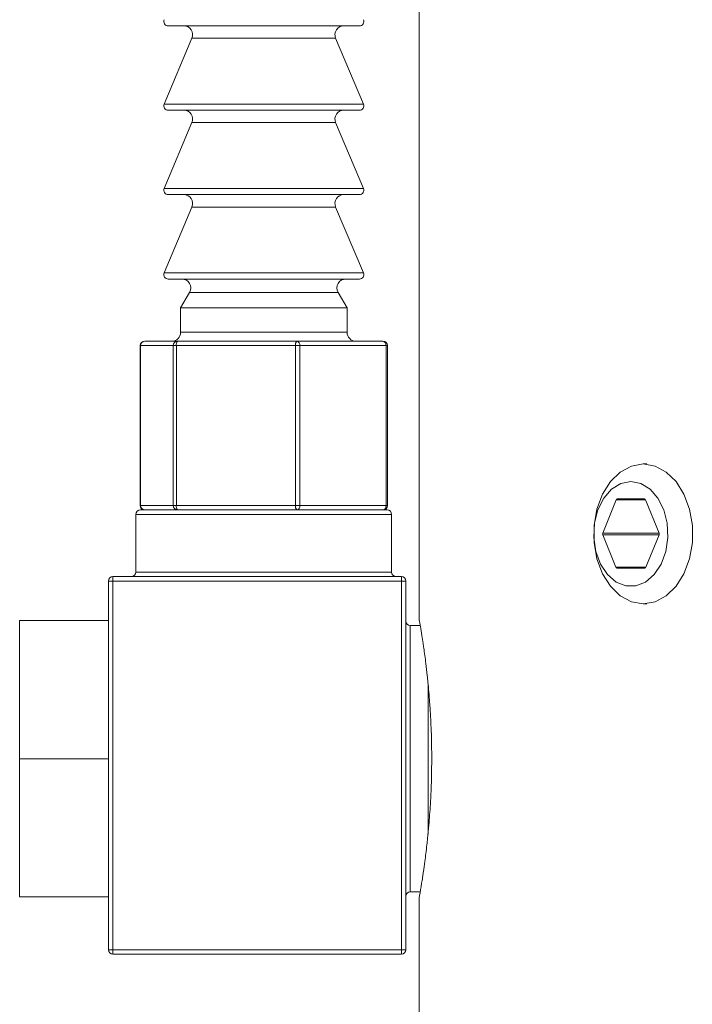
# Model space of a CAD drawing. Header units: inches. Extents: x 1 to 18.7, y 1.8 to 15.7.
# Tile 16 of 22: x 16.352 to 17.109, y 9.168 to 10.277. Entities that reach past the tile are written whole.
import ezdxf

# ---------------------------------------------------------------- set-up
doc = ezdxf.new("R2010")
doc.units = ezdxf.units.IN
doc.header["$MEASUREMENT"] = 0

msp = doc.modelspace()

# ---------------------------------------------------------------- linework, layer by layer
at = {"color": 7, "linetype": 'Continuous', "lineweight": 15}
for p, q in [((16.8015, 10.5726), (16.8015, 9.601)), ((16.551, 10.2696), (16.5189, 10.2696)), ((16.7342, 10.2696), (16.551, 10.2696)), ((16.5456, 10.2557), (16.5143, 10.1816)), ((16.5698, 10.2557), (16.5456, 10.2557)), ((16.7074, 10.2557), (16.5698, 10.2557)), ((16.7388, 10.1816), (16.7074, 10.2557)), ((16.5143, 10.1816), (16.7388, 10.1816)), ((16.551, 10.1746), (16.5189, 10.1746)), ((16.7342, 10.1746), (16.551, 10.1746)), ((16.5456, 10.1607), (16.5143, 10.0866)), ((16.5698, 10.1607), (16.5456, 10.1607)), ((16.7074, 10.1607), (16.5698, 10.1607)), ((16.7388, 10.0866), (16.7074, 10.1607)), ((16.5143, 10.0866), (16.7388, 10.0866)), ((16.551, 10.0796), (16.5189, 10.0796)), ((16.7342, 10.0796), (16.551, 10.0796)), ((16.5456, 10.0657), (16.5143, 9.9916)), ((16.5698, 10.0657), (16.5456, 10.0657)), ((16.7074, 10.0657), (16.5698, 10.0657)), ((16.7388, 9.9916), (16.7074, 10.0657)), ((16.5143, 9.9916), (16.7388, 9.9916)), ((16.551, 9.9846), (16.5189, 9.9846)), ((16.7342, 9.9846), (16.551, 9.9846)), ((16.5429, 9.9696), (16.5328, 9.952)), ((16.5679, 9.9696), (16.5429, 9.9696)), ((16.7101, 9.9696), (16.5679, 9.9696)), ((16.7203, 9.952), (16.7101, 9.9696)), ((16.5328, 9.952), (16.5328, 9.9246)), ((16.5608, 9.952), (16.5328, 9.952)), ((16.7203, 9.952), (16.5608, 9.952)), ((16.7203, 9.9246), (16.7203, 9.952)), ((16.5328, 9.9246), (16.7203, 9.9246)), ((16.4924, 9.9146), (16.5294, 9.9146)), ((16.5294, 9.9146), (16.6635, 9.9146)), ((16.6635, 9.9146), (16.7607, 9.9146)), ((16.4874, 9.9096), (16.4874, 9.7296)), ((16.4876, 9.9096), (16.4874, 9.9096)), ((16.5245, 9.9096), (16.4876, 9.9096)), ((16.4876, 9.9096), (16.4876, 9.7296)), ((16.5245, 9.7296), (16.5245, 9.9096)), ((16.5281, 9.9096), (16.5245, 9.9096)), ((16.5281, 9.9096), (16.5281, 9.7296)), ((16.6622, 9.9096), (16.5281, 9.9096)), ((16.6622, 9.7296), (16.6622, 9.9096)), ((16.6671, 9.9096), (16.6622, 9.9096)), ((16.6671, 9.9096), (16.6671, 9.7296)), ((16.7642, 9.9096), (16.6671, 9.9096)), ((16.7642, 9.7296), (16.7642, 9.9096)), ((16.7657, 9.9096), (16.7642, 9.9096)), ((16.7657, 9.7296), (16.7657, 9.9096)), ((17.0578, 9.7764), (17.0539, 9.7764)), ((17.0235, 9.736), (17.0082, 9.6986)), ((17.0564, 9.736), (17.0235, 9.736)), ((17.0552, 9.737), (17.0247, 9.737)), ((17.0717, 9.6986), (17.0564, 9.736)), ((16.4876, 9.7296), (16.4874, 9.7296)), ((16.4875, 9.7246), (16.7655, 9.7246)), ((16.4876, 9.7296), (16.5245, 9.7296)), ((16.5281, 9.7296), (16.5245, 9.7296)), ((16.5281, 9.7296), (16.6622, 9.7296)), ((16.6671, 9.7296), (16.6622, 9.7296)), ((16.6671, 9.7296), (16.7642, 9.7296)), ((16.7657, 9.7296), (16.7642, 9.7296)), ((16.4825, 9.7196), (16.4825, 9.6546)), ((16.7705, 9.7196), (16.4825, 9.7196)), ((16.7705, 9.6546), (16.7705, 9.7196)), ((17.0717, 9.6986), (17.0082, 9.6986)), ((17.0082, 9.6966), (17.0231, 9.6602)), ((17.0717, 9.6966), (17.0082, 9.6966)), ((17.0568, 9.6602), (17.0717, 9.6966)), ((17.0568, 9.6602), (17.0231, 9.6602)), ((17.0243, 9.6592), (17.0556, 9.6592)), ((16.4515, 9.4472), (16.4515, 9.6446)), ((16.4515, 9.6446), (16.4565, 9.6446)), ((16.4565, 9.6496), (16.7815, 9.6496)), ((16.4565, 9.6446), (16.4565, 9.6496)), ((16.4565, 9.6446), (16.4565, 9.2296)), ((16.7815, 9.6446), (16.4565, 9.6446)), ((16.4825, 9.6546), (16.7705, 9.6546)), ((16.7815, 9.6496), (16.7815, 9.6446)), ((16.7815, 9.2296), (16.7815, 9.6446)), ((16.7815, 9.6446), (16.7865, 9.6446)), ((16.7865, 9.6446), (16.7865, 9.2296)), ((17.0539, 9.6189), (17.0578, 9.6189)), ((16.3515, 9.4446), (16.3515, 9.6001)), ((16.3515, 9.6001), (16.4515, 9.6001)), ((16.8027, 9.5946), (16.7915, 9.5946)), ((16.7915, 9.5946), (16.7915, 9.2946)), ((16.8115, 9.3595), (16.8115, 9.5291)), ((16.3515, 9.2891), (16.3515, 9.4446)), ((16.3515, 9.4446), (16.4517, 9.4446)), ((16.4515, 9.2296), (16.4515, 9.4421)), ((16.3515, 9.2891), (16.4515, 9.2891)), ((16.7915, 9.2946), (16.8027, 9.2946)), ((16.8015, 9.2884), (16.8015, 8.5726)), ((16.4515, 9.2296), (16.4565, 9.2296)), ((16.4565, 9.2246), (16.4565, 9.2296)), ((16.4565, 9.2296), (16.7815, 9.2296)), ((16.7815, 9.2246), (16.4565, 9.2246)), ((16.7815, 9.2296), (16.7815, 9.2246)), ((16.7815, 9.2296), (16.7865, 9.2296))]:
    msp.add_line(p, q, dxfattribs=at)
at = {"color": 7, "linetype": 'Continuous', "lineweight": 15, "flags": 128}
for points in [[(17.0539, 9.7764), (17.0672, 9.7741), (17.0798, 9.7673), (17.0908, 9.7566), (17.0997, 9.7424), (17.106, 9.7255), (17.1092, 9.7071), (17.1092, 9.6881), (17.106, 9.6697), (17.0997, 9.6529), (17.0908, 9.6387), (17.0798, 9.6279), (17.0672, 9.6212), (17.0539, 9.6189), (17.0406, 9.6212), (17.028, 9.6279), (17.017, 9.6387), (17.0081, 9.6529), (17.0018, 9.6697), (16.9986, 9.6881), (16.9986, 9.7071), (17.0018, 9.7255), (17.0081, 9.7424), (17.017, 9.7566), (17.028, 9.7673), (17.0406, 9.7741), (17.0539, 9.7764)], [(17.04, 9.7567), (17.0287, 9.7545), (17.0183, 9.7481), (17.0095, 9.7379), (17.0029, 9.7248), (16.9991, 9.7096), (16.9983, 9.6936), (17.0006, 9.6778), (17.0059, 9.6636), (17.0136, 9.6518), (17.0233, 9.6435), (17.0343, 9.6391), (17.0457, 9.6391), (17.0566, 9.6435), (17.0663, 9.6518), (17.0741, 9.6636), (17.0793, 9.6778), (17.0816, 9.6936), (17.0809, 9.7096), (17.077, 9.7248), (17.0705, 9.7379), (17.0617, 9.7481), (17.0512, 9.7545), (17.04, 9.7567)]]:
    msp.add_lwpolyline(points, dxfattribs=at)
at = {"color": 7, "linetype": 'Continuous', "lineweight": 15}
for centre, radius, start, end in [((16.5189, 10.2746), 0.005, 157.0723, 270), ((16.7342, 10.2746), 0.005, 270, 22.9277), ((16.5364, 10.2596), 0.01, 337.0723, 90), ((16.7166, 10.2596), 0.01, 90, 202.9277), ((16.5189, 10.1796), 0.005, 157.0723, 270), ((16.7342, 10.1796), 0.005, 270, 22.9277), ((16.5364, 10.1646), 0.01, 337.0723, 90), ((16.7166, 10.1646), 0.01, 90, 202.9277), ((16.5189, 10.0846), 0.005, 157.0723, 270), ((16.5364, 10.0696), 0.01, 337.0723, 90), ((16.7166, 10.0696), 0.01, 90, 202.9277), ((16.7342, 10.0846), 0.005, 270, 22.9277), ((16.5189, 9.9896), 0.005, 157.0723, 270), ((16.7342, 9.9896), 0.005, 270, 22.9277), ((16.5343, 9.9746), 0.01, 330.1419, 90), ((16.7188, 9.9746), 0.01, 90, 209.8581), ((16.5228, 9.9246), 0.01, 270, 0), ((16.7303, 9.9246), 0.01, 180, 270), ((16.4924, 9.9096), 0.005, 90, 180), ((16.4925, 9.9097), 0.00491, 91.0775, 181.0384), ((16.5295, 9.9097), 0.00491, 91.0775, 181.0384), ((16.534, 9.9108), 0.00604, 140.6625, 191.183), ((16.6682, 9.9108), 0.00604, 140.6625, 191.183), ((16.6626, 9.9102), 0.00447, 352.0962, 78.8797), ((16.7607, 9.9096), 0.005, 0, 90), ((16.7598, 9.9102), 0.00447, 352.0962, 78.8797), ((17.0248, 9.7356), 0.0014, 95.3927, 163.0703), ((17.0551, 9.7356), 0.0014, 16.9297, 84.6073), ((16.4875, 9.7196), 0.005, 90, 180), ((16.4924, 9.7296), 0.005, 180, 270), ((16.4925, 9.7295), 0.00491, 178.9616, 268.9225), ((16.5295, 9.7295), 0.00491, 178.9616, 268.9225), ((16.534, 9.7285), 0.00604, 168.817, 219.3375), ((16.6682, 9.7285), 0.00604, 168.817, 219.3375), ((16.6626, 9.729), 0.00447, 281.1203, 7.9038), ((16.7607, 9.7296), 0.005, 270, 0), ((16.7598, 9.729), 0.00447, 281.1203, 7.9038), ((16.7655, 9.7196), 0.005, 0, 90), ((17.0107, 9.6976), 0.00268, 158.419, 201.581), ((17.0692, 9.6976), 0.00268, 338.419, 21.581), ((17.0244, 9.6606), 0.0014, 196.9297, 264.6073), ((17.0555, 9.6606), 0.0014, 275.3927, 343.0703), ((16.4565, 9.6446), 0.005, 90, 180), ((16.4775, 9.6546), 0.005, 270, 0), ((16.7755, 9.6546), 0.005, 180, 270), ((16.7815, 9.6446), 0.005, 0, 90), ((16.7915, 9.5996), 0.005, 180, 270), ((16.7915, 9.2896), 0.005, 90, 180), ((16.4565, 9.2296), 0.005, 180, 270), ((16.7815, 9.2296), 0.005, 270, 0)]:
    msp.add_arc(centre, radius, start, end, dxfattribs=at)
for centre, start_param, end_param in [((16.4565, 9.4472), 1.570796, 1.871002), ((16.4565, 9.4421), 1.270591, 1.570796)]:
    msp.add_ellipse(centre, major_axis=(0, 0.00866), ratio=0.57735, start_param=start_param, end_param=end_param, dxfattribs=at)
for points, knots in [([(16.8016, 9.601), (16.8016, 9.6007), (16.8017, 9.6002), (16.8023, 9.5967), (16.8032, 9.5917), (16.8043, 9.5849), (16.8057, 9.576), (16.8072, 9.5659), (16.8088, 9.5541), (16.8103, 9.5406), (16.8114, 9.5298), (16.8124, 9.5198), (16.8134, 9.5066), (16.8142, 9.4941), (16.8149, 9.4809), (16.8153, 9.4702), (16.8156, 9.4575), (16.8156, 9.4495), (16.8156, 9.4446)], [0, 0, 0, 0, 0.095436, 0.16669, 0.202651, 0.307086, 0.378219, 0.414108, 0.519915, 0.591995, 0.628367, 0.681369, 0.735063, 0.807737, 0.844423, 0.902192, 0.940719, 1, 1, 1, 1]), ([(16.8156, 9.4446), (16.8156, 9.4389), (16.8155, 9.4244), (16.8149, 9.4072), (16.8138, 9.3879), (16.8126, 9.3719), (16.8112, 9.3571), (16.8097, 9.3431), (16.8081, 9.3303), (16.8066, 9.3192), (16.8055, 9.3118), (16.8045, 9.3059), (16.8035, 9.2996), (16.8028, 9.2951), (16.802, 9.2907), (16.8015, 9.2882), (16.8016, 9.2883), (16.8016, 9.2884)], [0, 0, 0, 0, 0.069683, 0.176341, 0.212417, 0.317266, 0.38869, 0.424728, 0.530635, 0.602785, 0.639193, 0.69219, 0.745881, 0.818552, 0.855237, 0.960689, 1, 1, 1, 1])]:
    msp.add_open_spline(points, degree=3, knots=knots, dxfattribs=at)

doc.saveas('drawing.dxf')
